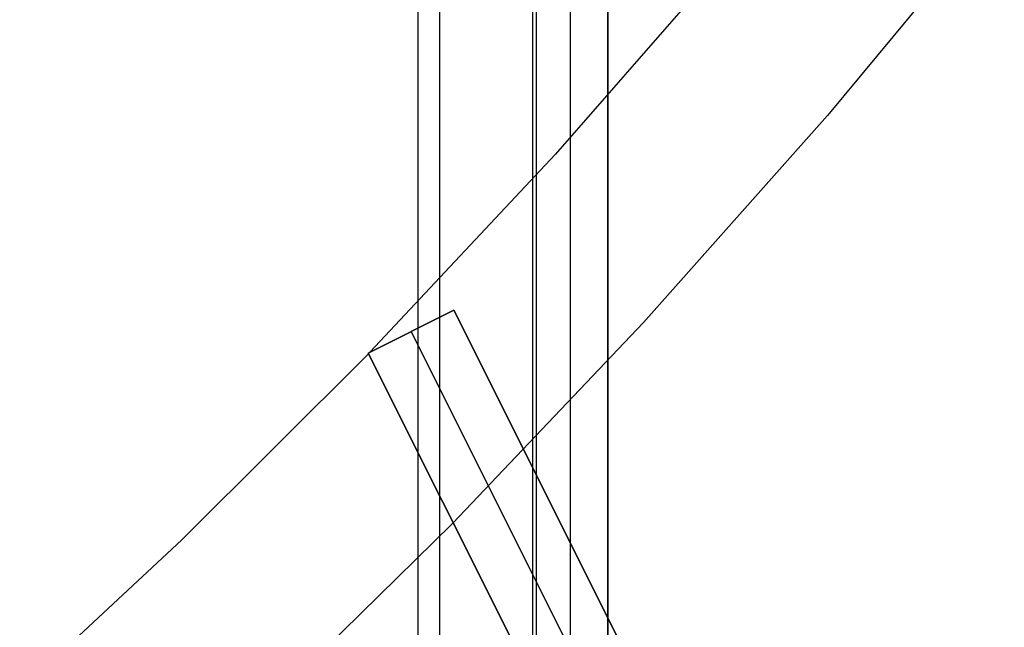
# Model space of a CAD drawing. Header units: millimetres. Extents: x 6049 to 7254, y -11340 to -10297.
# Tile 51 of 237: x 6706.83 to 6717.11, y -10740.02 to -10733.68. Entities that reach past the tile are written whole.
import ezdxf

# ---------------------------------------------------------------- set-up
doc = ezdxf.new("R2010")
doc.units = ezdxf.units.MM
doc.layers.add('color', color=7, linetype='Continuous')

msp = doc.modelspace()

# ---------------------------------------------------------------- linework, layer by layer
at = {"color": 8, "true_color": 0x7f7f7f}
for p, q in [((6710.989, -11340.096, 49.496), (6710.989, -10710.096, 49.496)), ((6711.214, -10710.096, 49.471), (6711.214, -11340.096, 49.471)), ((6712.188, -11340.096, 50.246), (6712.188, -10710.096, 50.246)), ((6712.226, -11340.096, 54.855), (6712.226, -10710.096, 54.855)), ((6712.582, -11340.096, 51.951), (6712.582, -10710.096, 51.951)), ((6712.967, -10710.096, 54.485), (6712.967, -11340.096, 54.485)), ((6712.976, -11340.096, 53.656), (6712.976, -10710.096, 53.656))]:
    msp.add_line(p, q, dxfattribs=at)
at = {"layer": 'color', "color": 254, "true_color": 0xcad1ee}
for p, q in [((6717.112, -10732.451, 18.688), (6715.266, -10734.679, 18.688)), ((6714.288, -10732.95, 17.309), (6712.424, -10735.083, 17.309)), ((6715.266, -10734.679, 18.688), (6713.344, -10736.842, 18.688)), ((6712.424, -10735.083, 17.309), (6710.487, -10737.151, 17.309)), ((6710.469, -10737.159, 17.312), (6711.363, -10736.711, 17.169)), ((6710.469, -10737.159, 17.312), (6711.363, -10736.711, 17.169)), ((6711.363, -10736.711, 15.7), (6710.469, -10737.159, 15.7)), ((6710.469, -10737.159, 16.506), (6711.363, -10736.711, 16.506)), ((6711.363, -10736.711, 15.7), (6710.469, -10737.159, 15.7)), ((6711.363, -10736.711, 17.169), (6715.414, -10744.795, 13.523)), ((6711.363, -10736.711, 17.169), (6715.414, -10744.795, 13.523)), ((6711.363, -10736.711, 15.7), (6711.363, -10736.711, 17.169)), ((6715.243, -10744.454, 0.7), (6711.363, -10736.711, 15.7)), ((6711.363, -10736.711, 15.7), (6711.363, -10736.711, 17.169)), ((6715.243, -10744.454, 0.7), (6711.363, -10736.711, 15.7)), ((6713.344, -10736.842, 18.688), (6711.349, -10738.938, 18.688)), ((6710.916, -10736.935, 15.7), (6710.916, -10736.935, 17.241)), ((6714.796, -10744.678, 0.7), (6710.916, -10736.935, 15.7)), ((6710.472, -10737.166, 17.309), (6708.523, -10739.108, 17.309)), ((6714.52, -10745.243, 13.653), (6710.469, -10737.159, 17.312)), ((6710.469, -10737.159, 15.7), (6710.469, -10737.159, 17.312)), ((6710.469, -10737.159, 15.7), (6710.469, -10737.159, 17.312)), ((6714.52, -10745.243, 13.653), (6710.469, -10737.159, 17.312)), ((6710.469, -10737.159, 15.7), (6714.349, -10744.902, 0.7)), ((6710.469, -10737.159, 15.7), (6714.349, -10744.902, 0.7)), ((6711.349, -10738.938, 18.688), (6709.282, -10740.963, 18.688)), ((6708.523, -10739.108, 17.309), (6706.51, -10740.983, 17.309))]:
    msp.add_line(p, q, dxfattribs=at)

doc.saveas('drawing.dxf')
